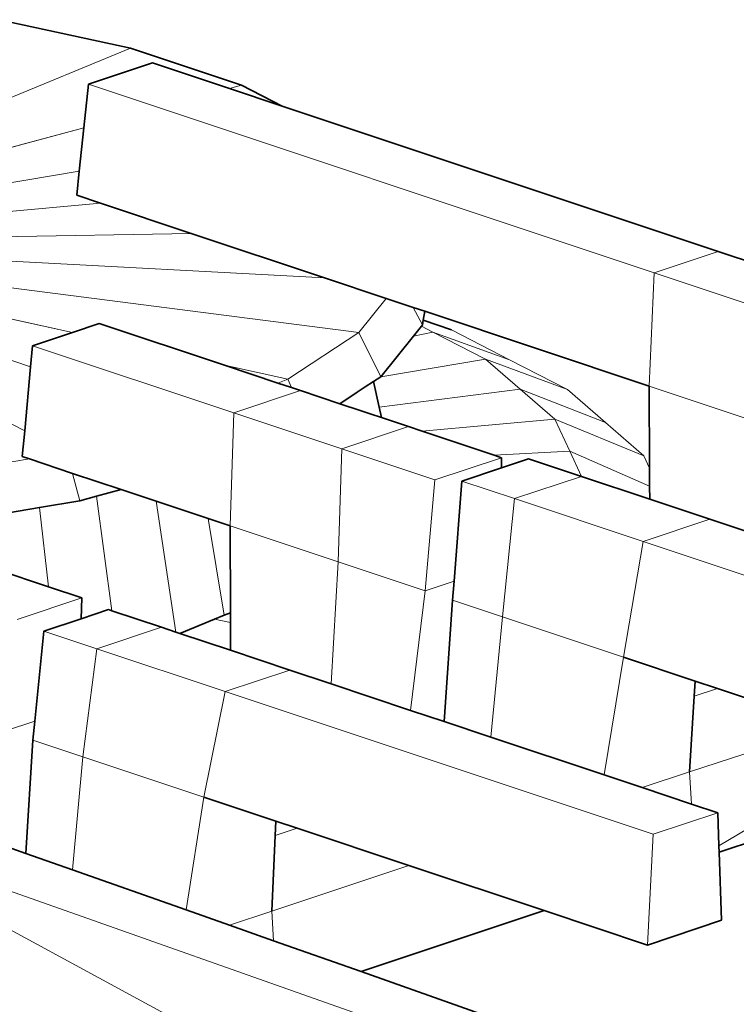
# Model space of a CAD drawing. Header units: inches. Extents: x 0 to 12.9, y 0 to 8.3.
# Tile 58 of 74: x 8.839 to 9.058, y 2.032 to 2.333. Entities that reach past the tile are written whole.
import ezdxf

# ---------------------------------------------------------------- set-up
doc = ezdxf.new("R2010")
doc.units = ezdxf.units.IN
doc.header["$MEASUREMENT"] = 0
doc.layers.add('Default', color=7, linetype='Continuous')

# ---------------------------------------------------------------- blocks, each defined once
blk = doc.blocks.new('MODEL_3')
at = {"lineweight": 0}
for p, q in [((8.87245, 2.32395), (8.83222, 2.33266)), ((8.83222, 2.33266), (8.87245, 2.32395)), ((8.72804, 2.2645), (8.87245, 2.32395)), ((8.87245, 2.32395), (8.72804, 2.2645)), ((8.90637, 2.31264), (8.87245, 2.32395)), ((8.87245, 2.32395), (8.90637, 2.31264)), ((8.85953, 2.31298), (8.87909, 2.3195)), ((8.87909, 2.3195), (8.85953, 2.31298)), ((8.87909, 2.3195), (8.90267, 2.31164)), ((8.90267, 2.31164), (8.87909, 2.3195)), ((8.85812, 2.29962), (8.85953, 2.31298)), ((8.85953, 2.31298), (8.85812, 2.29962)), ((9.03251, 2.25532), (8.85953, 2.31298)), ((8.85953, 2.31298), (9.03251, 2.25532)), ((8.90637, 2.31264), (8.90267, 2.31164)), ((8.90267, 2.31164), (8.90637, 2.31264)), ((8.90267, 2.31164), (8.91878, 2.30627)), ((8.91878, 2.30627), (8.90267, 2.31164)), ((8.91878, 2.30627), (8.90637, 2.31264)), ((8.90637, 2.31264), (8.91878, 2.30627)), ((9.05207, 2.26184), (8.91878, 2.30627)), ((8.91878, 2.30627), (9.05207, 2.26184)), ((8.85812, 2.29962), (8.72804, 2.2645)), ((8.72804, 2.2645), (8.85812, 2.29962)), ((8.85672, 2.28636), (8.85812, 2.29962)), ((8.85812, 2.29962), (8.85672, 2.28636)), ((8.85672, 2.28636), (8.72804, 2.2645)), ((8.72804, 2.2645), (8.85672, 2.28636)), ((8.85595, 2.27902), (8.85672, 2.28636)), ((8.85672, 2.28636), (8.85595, 2.27902)), ((8.86327, 2.27658), (8.85595, 2.27902)), ((8.85595, 2.27902), (8.86327, 2.27658)), ((8.86327, 2.27658), (8.72804, 2.2645)), ((8.72804, 2.2645), (8.86327, 2.27658)), ((8.89097, 2.26735), (8.86327, 2.27658)), ((8.86327, 2.27658), (8.89097, 2.26735)), ((8.89097, 2.26735), (8.72804, 2.2645)), ((8.72804, 2.2645), (8.89097, 2.26735)), ((8.93178, 2.25375), (8.89097, 2.26735)), ((8.89097, 2.26735), (8.93178, 2.25375)), ((8.72804, 2.2645), (8.84005, 2.20701)), ((8.84005, 2.20701), (8.72804, 2.2645)), ((8.72804, 2.2645), (8.84182, 2.22658)), ((8.84182, 2.22658), (8.72804, 2.2645)), ((8.72804, 2.2645), (8.85465, 2.2371)), ((8.93178, 2.25375), (8.72804, 2.2645)), ((8.72804, 2.2645), (8.93178, 2.25375)), ((8.94227, 2.23709), (8.72804, 2.2645)), ((8.72804, 2.2645), (8.94227, 2.23709)), ((8.85465, 2.2371), (8.72804, 2.2645)), ((9.03251, 2.25532), (9.05207, 2.26184)), ((9.05207, 2.26184), (9.03251, 2.25532)), ((9.08509, 2.25084), (9.05207, 2.26184)), ((9.05207, 2.26184), (9.08509, 2.25084)), ((9.03251, 2.25532), (9.03106, 2.22065)), ((9.03106, 2.22065), (9.03251, 2.25532)), ((9.06553, 2.24432), (9.03251, 2.25532)), ((9.03251, 2.25532), (9.06553, 2.24432)), ((8.95061, 2.24747), (8.93178, 2.25375)), ((8.93178, 2.25375), (8.95061, 2.24747)), ((8.95061, 2.24747), (8.94227, 2.23709)), ((8.94227, 2.23709), (8.95061, 2.24747)), ((8.95889, 2.24471), (8.95061, 2.24747)), ((8.95061, 2.24747), (8.95889, 2.24471)), ((8.96238, 2.24355), (8.95889, 2.24471)), ((8.95889, 2.24471), (8.96173, 2.23943)), ((8.96195, 2.24085), (8.96238, 2.24355)), ((9.03106, 2.22065), (8.96238, 2.24355)), ((8.96238, 2.24355), (9.03106, 2.22065)), ((8.85465, 2.2371), (8.86281, 2.23982)), ((8.86281, 2.23982), (8.85465, 2.2371)), ((8.86281, 2.23982), (8.9012, 2.22702)), ((8.9012, 2.22702), (8.86281, 2.23982)), ((8.96137, 2.23898), (8.95891, 2.23592)), ((8.96173, 2.23943), (8.96137, 2.23898)), ((8.96137, 2.23898), (8.96173, 2.23943)), ((8.96483, 2.2372), (8.96137, 2.23898)), ((8.96173, 2.23943), (8.96195, 2.24085)), ((8.9706, 2.23782), (8.96195, 2.24085)), ((8.96195, 2.24085), (8.9706, 2.23782)), ((8.8424, 2.23301), (8.85465, 2.2371)), ((8.85465, 2.2371), (8.8424, 2.23301)), ((8.94227, 2.23709), (8.9205, 2.22284)), ((8.9205, 2.22284), (8.94227, 2.23709)), ((8.94893, 2.2235), (8.94227, 2.23709)), ((8.94227, 2.23709), (8.94893, 2.2235)), ((8.95891, 2.23592), (8.96483, 2.2372)), ((8.98095, 2.22893), (8.96483, 2.2372)), ((8.96483, 2.2372), (8.98832, 2.22872)), ((8.98832, 2.22872), (8.96483, 2.2372)), ((8.96483, 2.2372), (8.98095, 2.22893)), ((8.98832, 2.22872), (8.9706, 2.23782)), ((8.9706, 2.23782), (8.98832, 2.22872)), ((8.84182, 2.22658), (8.8424, 2.23301)), ((8.8424, 2.23301), (8.84182, 2.22658)), ((8.904, 2.21248), (8.8424, 2.23301)), ((8.8424, 2.23301), (8.904, 2.21248)), ((8.95891, 2.23592), (8.94893, 2.2235)), ((8.94893, 2.2235), (8.95891, 2.23592)), ((8.9012, 2.22702), (8.91747, 2.2216)), ((8.9205, 2.22284), (8.9012, 2.22702)), ((8.9012, 2.22702), (8.9205, 2.22284)), ((8.91747, 2.2216), (8.9012, 2.22702)), ((8.98095, 2.22893), (8.94893, 2.2235)), ((8.94893, 2.2235), (8.98095, 2.22893)), ((8.99155, 2.21972), (8.98095, 2.22893)), ((8.98095, 2.22893), (9.00603, 2.21963)), ((9.00603, 2.21963), (8.98095, 2.22893)), ((8.98095, 2.22893), (8.99155, 2.21972)), ((9.00603, 2.21963), (8.98832, 2.22872)), ((8.98832, 2.22872), (9.00603, 2.21963)), ((8.84005, 2.20701), (8.84182, 2.22658)), ((8.84182, 2.22658), (8.84005, 2.20701)), ((8.9205, 2.22284), (8.91747, 2.2216)), ((8.91747, 2.2216), (8.92161, 2.22021)), ((8.92161, 2.22021), (8.9205, 2.22284)), ((8.94669, 2.22204), (8.94419, 2.2204)), ((8.94893, 2.2235), (8.94669, 2.22204)), ((8.94669, 2.22204), (8.94893, 2.2235)), ((8.94845, 2.21421), (8.94669, 2.22204)), ((8.904, 2.21248), (8.9244, 2.21928)), ((8.9244, 2.21928), (8.904, 2.21248)), ((8.92161, 2.22021), (8.9244, 2.21928)), ((8.9244, 2.21928), (8.92161, 2.22021)), ((8.9244, 2.21928), (8.93638, 2.21529)), ((8.93638, 2.21529), (8.9244, 2.21928)), ((8.94171, 2.21878), (8.93638, 2.21529)), ((8.94419, 2.2204), (8.94171, 2.21878)), ((8.99155, 2.21972), (8.94845, 2.21421)), ((8.94845, 2.21421), (8.99155, 2.21972)), ((9.00215, 2.21052), (8.99155, 2.21972)), ((8.99155, 2.21972), (9.01769, 2.20951)), ((9.01769, 2.20951), (8.99155, 2.21972)), ((8.99155, 2.21972), (9.00215, 2.21052)), ((9.01769, 2.20951), (9.00603, 2.21963)), ((9.00603, 2.21963), (9.01769, 2.20951)), ((9.06407, 2.20965), (9.03106, 2.22065)), ((9.03106, 2.22065), (9.06407, 2.20965)), ((9.03114, 2.19561), (9.03106, 2.22065)), ((9.03106, 2.22065), (9.03114, 2.19561)), ((8.93638, 2.21529), (8.94295, 2.2131)), ((8.90291, 2.17794), (8.904, 2.21248)), ((8.904, 2.21248), (8.90291, 2.17794)), ((8.93701, 2.20148), (8.904, 2.21248)), ((8.904, 2.21248), (8.93701, 2.20148)), ((8.94295, 2.2131), (8.94603, 2.21208)), ((8.94603, 2.21208), (8.94916, 2.21103)), ((8.94916, 2.21103), (8.94845, 2.21421)), ((8.94916, 2.21103), (8.95742, 2.20828)), ((8.95742, 2.20828), (8.94916, 2.21103)), ((8.96157, 2.20689), (9.00215, 2.21052)), ((9.00215, 2.21052), (8.96157, 2.20689)), ((9.00215, 2.21052), (9.00677, 2.20078)), ((9.00677, 2.20078), (9.00215, 2.21052)), ((9.00215, 2.21052), (9.02935, 2.19939)), ((9.02935, 2.19939), (9.00215, 2.21052)), ((9.02935, 2.19939), (9.01769, 2.20951)), ((9.01769, 2.20951), (9.02935, 2.19939)), ((8.83933, 2.19913), (8.84005, 2.20701)), ((8.84005, 2.20701), (8.83933, 2.19913)), ((8.93701, 2.20148), (8.95742, 2.20828)), ((8.95742, 2.20828), (8.93701, 2.20148)), ((8.95742, 2.20828), (8.96157, 2.20689)), ((8.96157, 2.20689), (8.95742, 2.20828)), ((8.96157, 2.20689), (8.98359, 2.19956)), ((8.98359, 2.19956), (8.96157, 2.20689)), ((8.93591, 2.16693), (8.93701, 2.20148)), ((8.93701, 2.20148), (8.93591, 2.16693)), ((8.96549, 2.19199), (8.93701, 2.20148)), ((8.93701, 2.20148), (8.96549, 2.19199)), ((8.98359, 2.19956), (9.00677, 2.20078)), ((9.00677, 2.20078), (8.98359, 2.19956)), ((9.00677, 2.20078), (9.01029, 2.19307)), ((9.03116, 2.19011), (9.00677, 2.20078)), ((9.00677, 2.20078), (9.03116, 2.19011)), ((9.01029, 2.19307), (9.00677, 2.20078)), ((8.84152, 2.1984), (8.81028, 2.19309)), ((8.81028, 2.19309), (8.84152, 2.1984)), ((8.84152, 2.1984), (8.83933, 2.19913)), ((8.83933, 2.19913), (8.84152, 2.1984)), ((8.85469, 2.19401), (8.84152, 2.1984)), ((8.84152, 2.1984), (8.85469, 2.19401)), ((8.96549, 2.19199), (8.98589, 2.19879)), ((8.98589, 2.19879), (8.96549, 2.19199)), ((8.98359, 2.19956), (8.98589, 2.19879)), ((8.98589, 2.19879), (8.98359, 2.19956)), ((8.98589, 2.19879), (8.98585, 2.19571)), ((8.98585, 2.19571), (8.98589, 2.19879)), ((8.9941, 2.19846), (8.98585, 2.19571)), ((8.98585, 2.19571), (8.9941, 2.19846)), ((9.01029, 2.19307), (8.9941, 2.19846)), ((8.9941, 2.19846), (9.01029, 2.19307)), ((9.02935, 2.19939), (9.03114, 2.19561)), ((9.03114, 2.19561), (9.02935, 2.19939)), ((8.86958, 2.18904), (8.85469, 2.19401)), ((8.85469, 2.19401), (8.8569, 2.18562)), ((8.8569, 2.18562), (8.85469, 2.19401)), ((8.85469, 2.19401), (8.86958, 2.18904)), ((8.98585, 2.19571), (8.9737, 2.19166)), ((8.9737, 2.19166), (8.98585, 2.19571)), ((9.03116, 2.19011), (9.03114, 2.19561)), ((9.03114, 2.19561), (9.03116, 2.19011)), ((8.96252, 2.15806), (8.96549, 2.19199)), ((8.96549, 2.19199), (8.96252, 2.15806)), ((8.9737, 2.19166), (8.97136, 2.16101)), ((8.97136, 2.16101), (8.9737, 2.19166)), ((8.98988, 2.18627), (8.9737, 2.19166)), ((8.9737, 2.19166), (8.98988, 2.18627)), ((9.01029, 2.19307), (8.98988, 2.18627)), ((8.98988, 2.18627), (9.01029, 2.19307)), ((9.01029, 2.19307), (9.03118, 2.1861)), ((9.03118, 2.1861), (9.01029, 2.19307)), ((8.86958, 2.18904), (8.86205, 2.18701)), ((8.86205, 2.18701), (8.86958, 2.18904)), ((8.88027, 2.18548), (8.86958, 2.18904)), ((8.86958, 2.18904), (8.88027, 2.18548)), ((9.03118, 2.1861), (9.03116, 2.19011)), ((9.03116, 2.19011), (9.03118, 2.1861)), ((8.84461, 2.18353), (8.8569, 2.18562)), ((8.8569, 2.18562), (8.84461, 2.18353)), ((8.8569, 2.18562), (8.86205, 2.18701)), ((8.86205, 2.18701), (8.8569, 2.18562)), ((8.86205, 2.18701), (8.86667, 2.15203)), ((8.86667, 2.15203), (8.86205, 2.18701)), ((8.8962, 2.18017), (8.88027, 2.18548)), ((8.88027, 2.18548), (8.88627, 2.1455)), ((8.88627, 2.1455), (8.88027, 2.18548)), ((8.88027, 2.18548), (8.8962, 2.18017)), ((8.98615, 2.15019), (8.98988, 2.18627)), ((8.98988, 2.18627), (8.98615, 2.15019)), ((8.98988, 2.18627), (9.02918, 2.17317)), ((9.02918, 2.17317), (8.98988, 2.18627)), ((9.04958, 2.17997), (9.03118, 2.1861)), ((9.03118, 2.1861), (9.04958, 2.17997)), ((8.84461, 2.18353), (8.8248, 2.18017)), ((8.8248, 2.18017), (8.84461, 2.18353)), ((8.84738, 2.15933), (8.84461, 2.18353)), ((8.84461, 2.18353), (8.84738, 2.15933)), ((8.90291, 2.17794), (8.8962, 2.18017)), ((8.8962, 2.18017), (8.90107, 2.15065)), ((8.90107, 2.15065), (8.8962, 2.18017)), ((8.8962, 2.18017), (8.90291, 2.17794)), ((9.02918, 2.17317), (9.04958, 2.17997)), ((9.04958, 2.17997), (9.02918, 2.17317)), ((9.06215, 2.17578), (9.04958, 2.17997)), ((9.04958, 2.17997), (9.06215, 2.17578)), ((8.90295, 2.15142), (8.90291, 2.17794)), ((8.90291, 2.17794), (8.93591, 2.16693)), ((8.93591, 2.16693), (8.90291, 2.17794)), ((8.90291, 2.17794), (8.90295, 2.15142)), ((9.02315, 2.13786), (9.02918, 2.17317)), ((9.02918, 2.17317), (9.02315, 2.13786)), ((9.29272, 2.08532), (9.02918, 2.17317)), ((9.02918, 2.17317), (9.29272, 2.08532)), ((8.93374, 2.12968), (8.93591, 2.16693)), ((8.93591, 2.16693), (8.93374, 2.12968)), ((8.96252, 2.15806), (8.93591, 2.16693)), ((8.93591, 2.16693), (8.96252, 2.15806)), ((8.82901, 2.16546), (8.84738, 2.15933)), ((8.84738, 2.15933), (8.82901, 2.16546)), ((8.96252, 2.15806), (8.97136, 2.16101)), ((8.97136, 2.16101), (8.96252, 2.15806)), ((8.97136, 2.16101), (8.97092, 2.15526)), ((8.97092, 2.15526), (8.97136, 2.16101)), ((8.84738, 2.15933), (8.85748, 2.15597)), ((8.85748, 2.15597), (8.84738, 2.15933)), ((8.95808, 2.12156), (8.96252, 2.15806)), ((8.96252, 2.15806), (8.95808, 2.12156)), ((8.83771, 2.14938), (8.85748, 2.15597)), ((8.85748, 2.15597), (8.83771, 2.14938)), ((8.85748, 2.15597), (8.85736, 2.14959)), ((8.85736, 2.14959), (8.85748, 2.15597)), ((8.9683, 2.11816), (8.97092, 2.15526)), ((8.97092, 2.15526), (8.9683, 2.11816)), ((8.97092, 2.15526), (8.98615, 2.15019)), ((8.98615, 2.15019), (8.97092, 2.15526)), ((8.86569, 2.15236), (8.85736, 2.14959)), ((8.85736, 2.14959), (8.86569, 2.15236)), ((8.86667, 2.15203), (8.86569, 2.15236)), ((8.86569, 2.15236), (8.86667, 2.15203)), ((8.86667, 2.15203), (8.88188, 2.14696)), ((8.88188, 2.14696), (8.86667, 2.15203)), ((8.85736, 2.14959), (8.84592, 2.14579)), ((8.84592, 2.14579), (8.85736, 2.14959)), ((8.89814, 2.14944), (8.88754, 2.14508)), ((8.88754, 2.14508), (8.89814, 2.14944)), ((8.90107, 2.15065), (8.89814, 2.14944)), ((8.89814, 2.14944), (8.90296, 2.1484)), ((8.90295, 2.15142), (8.90107, 2.15065)), ((8.90296, 2.1484), (8.90295, 2.15142)), ((8.98257, 2.1134), (8.98615, 2.15019)), ((8.98615, 2.15019), (8.98257, 2.1134)), ((9.02315, 2.13786), (8.98615, 2.15019)), ((8.98615, 2.15019), (9.02315, 2.13786)), ((8.84592, 2.14579), (8.84316, 2.11827)), ((8.84316, 2.11827), (8.84592, 2.14579)), ((8.84592, 2.14579), (8.86211, 2.14039)), ((8.86211, 2.14039), (8.84592, 2.14579)), ((8.88188, 2.14696), (8.86211, 2.14039)), ((8.86211, 2.14039), (8.88188, 2.14696)), ((8.88188, 2.14696), (8.88627, 2.1455)), ((8.88627, 2.1455), (8.88188, 2.14696)), ((8.90297, 2.13993), (8.90296, 2.1484)), ((8.90296, 2.1484), (8.90297, 2.13993)), ((8.88627, 2.1455), (8.88754, 2.14508)), ((8.88754, 2.14508), (8.88627, 2.1455)), ((8.88754, 2.14508), (8.90297, 2.13993)), ((8.90297, 2.13993), (8.88754, 2.14508)), ((8.85781, 2.1074), (8.86211, 2.14039)), ((8.86211, 2.14039), (8.85781, 2.1074)), ((8.86211, 2.14039), (8.9014, 2.12729)), ((8.9014, 2.12729), (8.86211, 2.14039)), ((8.92118, 2.13386), (8.90297, 2.13993)), ((8.90297, 2.13993), (8.92118, 2.13386)), ((9.02315, 2.13786), (9.01722, 2.10185)), ((9.01722, 2.10185), (9.02315, 2.13786)), ((9.0451, 2.13054), (9.02315, 2.13786)), ((9.02315, 2.13786), (9.0451, 2.13054)), ((8.9014, 2.12729), (8.92118, 2.13386)), ((8.92118, 2.13386), (8.9014, 2.12729)), ((8.93374, 2.12968), (8.92118, 2.13386)), ((8.92118, 2.13386), (8.93374, 2.12968)), ((8.95808, 2.12156), (8.93374, 2.12968)), ((8.93374, 2.12968), (8.95808, 2.12156)), ((9.0451, 2.13054), (9.04481, 2.12593)), ((9.04481, 2.12593), (9.0519, 2.12827)), ((9.0519, 2.12827), (9.0451, 2.13054)), ((9.0865, 2.11674), (9.0519, 2.12827)), ((9.0519, 2.12827), (9.0865, 2.11674)), ((8.8948, 2.09507), (8.9014, 2.12729)), ((8.9014, 2.12729), (8.8948, 2.09507)), ((9.03222, 2.08369), (8.9014, 2.12729)), ((8.9014, 2.12729), (9.03222, 2.08369)), ((9.04481, 2.12593), (9.04337, 2.10281)), ((9.04337, 2.10281), (9.04481, 2.12593)), ((8.9683, 2.11816), (8.95808, 2.12156)), ((8.95808, 2.12156), (8.9683, 2.11816)), ((8.83418, 2.11528), (8.84316, 2.11827)), ((8.84316, 2.11827), (8.83418, 2.11528)), ((8.84316, 2.11827), (8.84257, 2.11248)), ((8.84257, 2.11248), (8.84316, 2.11827)), ((8.98257, 2.1134), (8.9683, 2.11816)), ((8.9683, 2.11816), (8.98257, 2.1134)), ((9.04337, 2.10281), (9.0865, 2.11674)), ((9.0865, 2.11674), (9.04337, 2.10281)), ((9.01722, 2.10185), (8.98257, 2.1134)), ((8.98257, 2.1134), (9.01722, 2.10185)), ((8.84039, 2.07786), (8.84257, 2.11248)), ((8.84257, 2.11248), (8.84039, 2.07786)), ((8.84257, 2.11248), (8.85781, 2.1074)), ((8.85781, 2.1074), (8.84257, 2.11248)), ((9.10394, 2.11092), (9.05236, 2.08013)), ((9.05236, 2.08013), (9.10394, 2.11092)), ((8.8547, 2.07282), (8.85781, 2.1074)), ((8.85781, 2.1074), (8.8547, 2.07282)), ((8.85781, 2.1074), (8.8948, 2.09507)), ((8.8948, 2.09507), (8.85781, 2.1074)), ((9.02885, 2.09797), (9.01722, 2.10185)), ((9.01722, 2.10185), (9.02885, 2.09797)), ((9.04337, 2.10281), (9.02885, 2.09797)), ((9.02885, 2.09797), (9.04337, 2.10281)), ((9.04337, 2.10281), (9.04396, 2.09294)), ((9.04396, 2.09294), (9.04337, 2.10281)), ((9.04396, 2.09294), (9.02885, 2.09797)), ((9.02885, 2.09797), (9.04396, 2.09294)), ((9.05243, 2.07821), (9.11269, 2.0983)), ((9.11269, 2.0983), (9.05243, 2.07821)), ((8.88939, 2.06059), (8.8948, 2.09507)), ((8.8948, 2.09507), (8.88939, 2.06059)), ((8.8948, 2.09507), (8.91683, 2.08773)), ((8.91683, 2.08773), (8.8948, 2.09507)), ((9.05199, 2.09026), (9.04396, 2.09294)), ((9.04396, 2.09294), (9.05199, 2.09026)), ((9.03222, 2.08369), (9.05199, 2.09026)), ((9.05199, 2.09026), (9.03222, 2.08369)), ((9.05236, 2.08013), (9.05199, 2.09026)), ((9.05199, 2.09026), (9.05236, 2.08013)), ((8.96012, 2.02242), (8.77325, 2.08829)), ((8.95797, 1.98829), (8.77325, 2.08829)), ((8.77325, 2.08829), (8.96012, 2.02242)), ((8.77325, 2.08829), (8.95797, 1.98829)), ((8.91683, 2.08773), (8.91664, 2.08331)), ((8.91664, 2.08331), (8.92336, 2.08555)), ((8.92336, 2.08555), (8.91683, 2.08773)), ((8.92336, 2.08555), (8.95748, 2.07418)), ((8.95748, 2.07418), (8.92336, 2.08555)), ((8.91564, 2.06023), (8.91664, 2.08331)), ((8.91664, 2.08331), (8.91564, 2.06023)), ((9.0305, 2.04984), (9.03222, 2.08369)), ((9.03222, 2.08369), (9.0305, 2.04984)), ((8.83031, 2.08141), (8.84039, 2.07786)), ((8.84039, 2.07786), (8.83031, 2.08141)), ((9.05236, 2.08013), (9.05243, 2.07821)), ((9.05243, 2.07821), (9.05236, 2.08013)), ((8.84039, 2.07786), (8.8547, 2.07282)), ((8.8547, 2.07282), (8.84039, 2.07786)), ((9.05318, 2.0574), (9.05243, 2.07821)), ((9.05243, 2.07821), (9.05318, 2.0574)), ((8.91564, 2.06023), (8.95748, 2.07418)), ((8.95748, 2.07418), (8.91564, 2.06023)), ((8.95748, 2.07418), (8.99891, 2.06037)), ((8.99891, 2.06037), (8.95748, 2.07418)), ((8.8547, 2.07282), (8.88939, 2.06059)), ((8.88939, 2.06059), (8.8547, 2.07282)), ((8.90267, 2.05591), (8.88939, 2.06059)), ((8.88939, 2.06059), (8.90267, 2.05591)), ((8.90267, 2.05591), (8.91564, 2.06023)), ((8.91564, 2.06023), (8.90267, 2.05591)), ((8.91617, 2.05115), (8.91564, 2.06023)), ((8.91564, 2.06023), (8.91617, 2.05115)), ((8.94295, 2.04171), (8.99891, 2.06037)), ((8.99891, 2.06037), (8.94295, 2.04171)), ((8.99891, 2.06037), (9.0305, 2.04984)), ((9.0305, 2.04984), (8.99891, 2.06037)), ((8.91617, 2.05115), (8.90267, 2.05591)), ((8.90267, 2.05591), (8.91617, 2.05115)), ((9.0305, 2.04984), (9.05318, 2.0574)), ((9.05318, 2.0574), (9.0305, 2.04984)), ((8.94295, 2.04171), (8.91617, 2.05115)), ((8.91617, 2.05115), (8.94295, 2.04171)), ((8.97942, 2.02886), (8.94295, 2.04171)), ((8.94295, 2.04171), (8.97942, 2.02886))]:
    blk.add_line(p, q, dxfattribs=at).dxf.unprotected_set("ltscale", 0)
at = {"lineweight": 35}
for p, q in [((8.83222, 2.33266), (8.87245, 2.32395)), ((8.87245, 2.32395), (8.90637, 2.31264)), ((8.85953, 2.31298), (8.87909, 2.3195)), ((8.87909, 2.3195), (8.90267, 2.31164)), ((8.85953, 2.31298), (8.85812, 2.29962)), ((8.90267, 2.31164), (8.91878, 2.30627)), ((8.90637, 2.31264), (8.91878, 2.30627)), ((8.91878, 2.30627), (9.05207, 2.26184)), ((8.85812, 2.29962), (8.85672, 2.28636)), ((8.85672, 2.28636), (8.85595, 2.27902)), ((8.85595, 2.27902), (8.86327, 2.27658)), ((8.86327, 2.27658), (8.89097, 2.26735)), ((8.89097, 2.26735), (8.93178, 2.25375)), ((9.08509, 2.25084), (9.05207, 2.26184)), ((8.93178, 2.25375), (8.95061, 2.24747)), ((8.95061, 2.24747), (8.95889, 2.24471)), ((8.95889, 2.24471), (8.96238, 2.24355)), ((8.96195, 2.24085), (8.96238, 2.24355)), ((8.96238, 2.24355), (9.03106, 2.22065)), ((8.86281, 2.23982), (8.85465, 2.2371)), ((8.86281, 2.23982), (8.9012, 2.22702)), ((8.95891, 2.23592), (8.96137, 2.23898)), ((8.96137, 2.23898), (8.96173, 2.23943)), ((8.96173, 2.23943), (8.96195, 2.24085)), ((8.9706, 2.23782), (8.96195, 2.24085)), ((8.85465, 2.2371), (8.8424, 2.23301)), ((8.8424, 2.23301), (8.84182, 2.22658)), ((8.94893, 2.2235), (8.95891, 2.23592)), ((8.9012, 2.22702), (8.91747, 2.2216)), ((8.84182, 2.22658), (8.84005, 2.20701)), ((8.91747, 2.2216), (8.92161, 2.22021)), ((8.94419, 2.2204), (8.94669, 2.22204)), ((8.94669, 2.22204), (8.94893, 2.2235)), ((8.94845, 2.21421), (8.94669, 2.22204)), ((8.92161, 2.22021), (8.9244, 2.21928)), ((8.93638, 2.21529), (8.9244, 2.21928)), ((8.93638, 2.21529), (8.94171, 2.21878)), ((8.94171, 2.21878), (8.94419, 2.2204)), ((9.03114, 2.19561), (9.03106, 2.22065)), ((8.94295, 2.2131), (8.93638, 2.21529)), ((8.94603, 2.21208), (8.94295, 2.2131)), ((8.94916, 2.21103), (8.94603, 2.21208)), ((8.94916, 2.21103), (8.94845, 2.21421)), ((8.95742, 2.20828), (8.94916, 2.21103)), ((8.84005, 2.20701), (8.83933, 2.19913)), ((8.95742, 2.20828), (8.96157, 2.20689)), ((8.96157, 2.20689), (8.98359, 2.19956)), ((8.83933, 2.19913), (8.84152, 2.1984)), ((8.84152, 2.1984), (8.85469, 2.19401)), ((8.98359, 2.19956), (8.98589, 2.19879)), ((8.98589, 2.19879), (8.98585, 2.19571)), ((8.98585, 2.19571), (8.9941, 2.19846)), ((8.9941, 2.19846), (9.01029, 2.19307)), ((8.85469, 2.19401), (8.86958, 2.18904)), ((8.9737, 2.19166), (8.98585, 2.19571)), ((9.03116, 2.19011), (9.03114, 2.19561)), ((8.9737, 2.19166), (8.97136, 2.16101)), ((9.01029, 2.19307), (9.03118, 2.1861)), ((8.86205, 2.18701), (8.86958, 2.18904)), ((8.86958, 2.18904), (8.88027, 2.18548)), ((9.03118, 2.1861), (9.03116, 2.19011)), ((8.84461, 2.18353), (8.8569, 2.18562)), ((8.8569, 2.18562), (8.86205, 2.18701)), ((8.88027, 2.18548), (8.8962, 2.18017)), ((9.04958, 2.17997), (9.03118, 2.1861)), ((8.8248, 2.18017), (8.84461, 2.18353)), ((8.8962, 2.18017), (8.90291, 2.17794)), ((9.06215, 2.17578), (9.04958, 2.17997)), ((8.90291, 2.17794), (8.90295, 2.15142)), ((8.82901, 2.16546), (8.84738, 2.15933)), ((8.97136, 2.16101), (8.97092, 2.15526)), ((8.84738, 2.15933), (8.85748, 2.15597)), ((8.85748, 2.15597), (8.85736, 2.14959)), ((8.97092, 2.15526), (8.9683, 2.11816)), ((8.85736, 2.14959), (8.86569, 2.15236)), ((8.86569, 2.15236), (8.86667, 2.15203)), ((8.86667, 2.15203), (8.88188, 2.14696)), ((8.84592, 2.14579), (8.85736, 2.14959)), ((8.88754, 2.14508), (8.89814, 2.14944)), ((8.89814, 2.14944), (8.90107, 2.15065)), ((8.90107, 2.15065), (8.90295, 2.15142)), ((8.90295, 2.15142), (8.90296, 2.1484)), ((8.84592, 2.14579), (8.84316, 2.11827)), ((8.88627, 2.1455), (8.88188, 2.14696)), ((8.90296, 2.1484), (8.90297, 2.13993)), ((8.88754, 2.14508), (8.88627, 2.1455)), ((8.90297, 2.13993), (8.88754, 2.14508)), ((8.92118, 2.13386), (8.90297, 2.13993)), ((9.0451, 2.13054), (9.02315, 2.13786)), ((8.93374, 2.12968), (8.92118, 2.13386)), ((8.95808, 2.12156), (8.93374, 2.12968)), ((9.0451, 2.13054), (9.04481, 2.12593)), ((9.0519, 2.12827), (9.0451, 2.13054)), ((9.0865, 2.11674), (9.0519, 2.12827)), ((9.04481, 2.12593), (9.04337, 2.10281)), ((8.9683, 2.11816), (8.95808, 2.12156)), ((8.84316, 2.11827), (8.84257, 2.11248)), ((8.98257, 2.1134), (8.9683, 2.11816)), ((9.01722, 2.10185), (8.98257, 2.1134)), ((8.84257, 2.11248), (8.84039, 2.07786)), ((9.02885, 2.09797), (9.01722, 2.10185)), ((9.04396, 2.09294), (9.02885, 2.09797)), ((9.05243, 2.07821), (9.11269, 2.0983)), ((8.91683, 2.08773), (8.8948, 2.09507)), ((9.05199, 2.09026), (9.04396, 2.09294)), ((9.05199, 2.09026), (9.05236, 2.08013)), ((8.91683, 2.08773), (8.91664, 2.08331)), ((8.92336, 2.08555), (8.91683, 2.08773)), ((8.95748, 2.07418), (8.92336, 2.08555)), ((8.91664, 2.08331), (8.91564, 2.06023)), ((8.84039, 2.07786), (8.83031, 2.08141)), ((9.05236, 2.08013), (9.05243, 2.07821)), ((8.8547, 2.07282), (8.84039, 2.07786)), ((9.05243, 2.07821), (9.05318, 2.0574)), ((8.99891, 2.06037), (8.95748, 2.07418)), ((8.88939, 2.06059), (8.8547, 2.07282)), ((8.90267, 2.05591), (8.88939, 2.06059)), ((8.99891, 2.06037), (8.94295, 2.04171)), ((9.0305, 2.04984), (8.99891, 2.06037)), ((8.91617, 2.05115), (8.90267, 2.05591)), ((9.05318, 2.0574), (9.0305, 2.04984)), ((8.94295, 2.04171), (8.91617, 2.05115)), ((8.97942, 2.02886), (8.94295, 2.04171))]:
    blk.add_line(p, q, dxfattribs=at)
blk = doc.blocks.new('Page 1')
at = {"layer": 'Default'}
blk.add_blockref('MODEL_3', (0, 0), dxfattribs=at)

msp = doc.modelspace()

# ---------------------------------------------------------------- block references
msp.add_blockref('Page 1', (0, 0))

doc.saveas('drawing.dxf')
